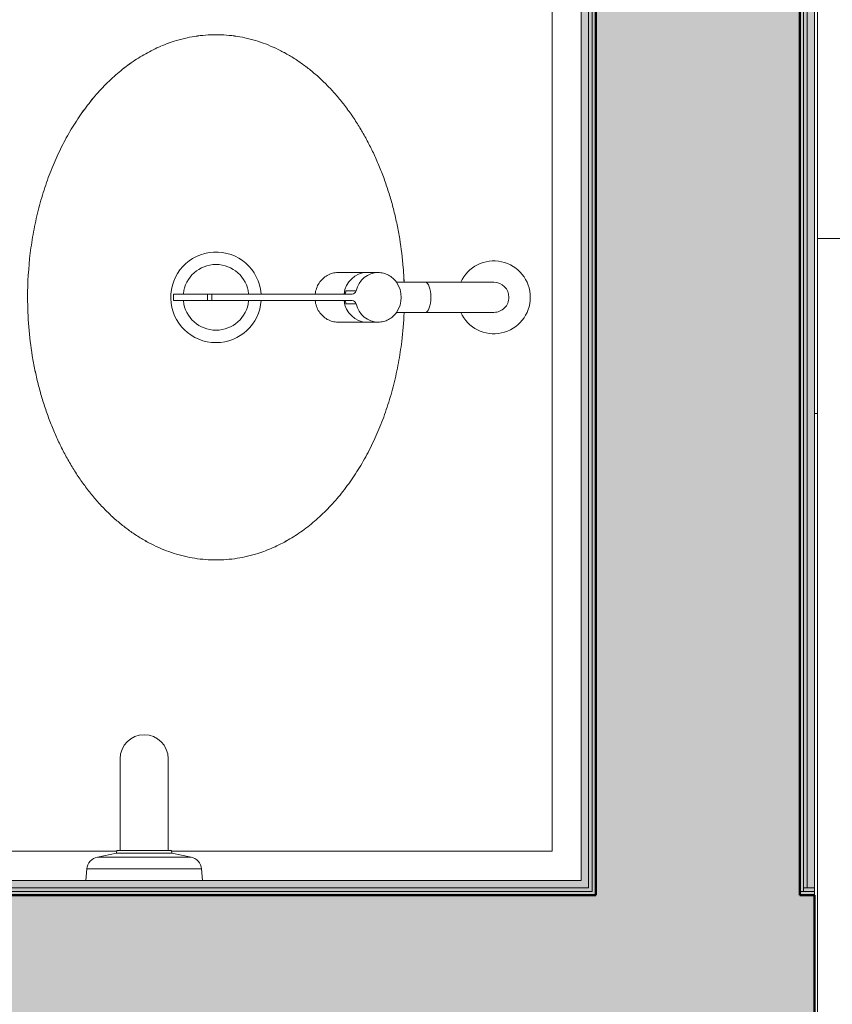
# Model space of a CAD drawing. Header units: metres. Extents: x -14 to 13.9, y -18.2 to 7.6.
# Tile 194 of 215: x -3.769 to -3.211, y -14.2 to -13.525. Entities that reach past the tile are written whole.
import ezdxf

# ---------------------------------------------------------------- set-up
doc = ezdxf.new("R2010")
doc.units = ezdxf.units.M
for name, color, linetype, lineweight in [('A-FLOR-PATT', 7, 'Continuous', 5), ('A-WALL', 7, 'Continuous', 5), ('A-WALL-PATT', 7, 'Continuous', 50), ('I-WALL', 7, 'Continuous', 5), ('P-SANR-FIXT', 7, 'Continuous', 5), ('Q-CASE', 7, 'Continuous', 5)]:
    doc.layers.add(name, color=color, linetype=linetype, lineweight=lineweight)

# ---------------------------------------------------------------- blocks, each defined once
blk = doc.blocks.new('TAMPO GRANITO2 - TAMPO GRANITO-2002902-PLANTA LAYOUT')
at = {"layer": 'Q-CASE', "color": 253, "true_color": 0xaaaaaa}
for p, q in [((-3.45369, -13.43391), (-3.45369, -14.09504)), ((-3.75256, -14.09504), (-3.88369, -14.09504)), ((-3.45369, -14.09504), (-3.71482, -14.09504))]:
    blk.add_line(p, q, dxfattribs=at)
for points, knots in [([(-3.81369, -13.71504), (-3.81367, -13.70477), (-3.81275, -13.68963), (-3.80975, -13.67005), (-3.80657, -13.65547), (-3.80253, -13.64132), (-3.79771, -13.62786), (-3.792, -13.6148), (-3.7856, -13.60258), (-3.77847, -13.59117), (-3.7706, -13.58051), (-3.76226, -13.57096), (-3.75325, -13.56233), (-3.74376, -13.55477), (-3.73397, -13.54844), (-3.72366, -13.54319), (-3.71435, -13.53963), (-3.70609, -13.53735), (-3.69887, -13.53594), (-3.6916, -13.53508), (-3.68439, -13.53479), (-3.67717, -13.53508), (-3.6699, -13.53594), (-3.66268, -13.53735), (-3.6556, -13.53931), (-3.64861, -13.54183), (-3.64166, -13.54492), (-3.63485, -13.54854), (-3.62825, -13.55264), (-3.62184, -13.55726), (-3.61556, -13.56243), (-3.6095, -13.56807), (-3.60372, -13.57411), (-3.59821, -13.58061), (-3.59291, -13.58759), (-3.5879, -13.59497), (-3.58324, -13.60266), (-3.5789, -13.6107), (-3.57485, -13.61915), (-3.57114, -13.6279), (-3.56782, -13.63683), (-3.56488, -13.64602), (-3.56228, -13.65551), (-3.56007, -13.66519), (-3.55765, -13.67819), (-3.55606, -13.69126), (-3.55545, -13.70124), (-3.55531, -13.70452)], [-1, -1, -1, -1, -0.9464286, -0.9196429, -0.8928571, -0.8660714, -0.8392857, -0.8125, -0.7857143, -0.7589286, -0.7321429, -0.7053571, -0.6785714, -0.6517857, -0.625, -0.5982143, -0.5714286, -0.5535714, -0.5357143, -0.5178571, -0.5, -0.4821429, -0.4642857, -0.4464286, -0.4285714, -0.4107143, -0.3928571, -0.375, -0.3571429, -0.3392857, -0.3214286, -0.3035714, -0.2857143, -0.2678571, -0.25, -0.2321429, -0.2142857, -0.1964286, -0.1785714, -0.1607143, -0.1428571, -0.125, -0.1071429, -0.0892857, -0.0714286, -0.0357143, -0.0183968, -0.0183968, -0.0183968, -0.0183968]), ([(-3.55531, -13.72556), (-3.55559, -13.73222), (-3.55654, -13.74381), (-3.55902, -13.76003), (-3.5622, -13.77461), (-3.56624, -13.78877), (-3.57106, -13.80222), (-3.57677, -13.81528), (-3.58317, -13.8275), (-3.5903, -13.83891), (-3.59817, -13.84958), (-3.60651, -13.85912), (-3.61552, -13.86775), (-3.62501, -13.87532), (-3.6348, -13.88165), (-3.64511, -13.8869), (-3.65442, -13.89045), (-3.66268, -13.89273), (-3.6699, -13.89415), (-3.67717, -13.895), (-3.68439, -13.89529), (-3.6916, -13.895), (-3.69887, -13.89415), (-3.70609, -13.89273), (-3.71317, -13.89078), (-3.72017, -13.88825), (-3.72711, -13.88517), (-3.73392, -13.88155), (-3.74052, -13.87744), (-3.74693, -13.87282), (-3.75321, -13.86765), (-3.75927, -13.86201), (-3.76505, -13.85597), (-3.77056, -13.84947), (-3.77586, -13.84249), (-3.78087, -13.83511), (-3.78553, -13.82743), (-3.78987, -13.81938), (-3.79392, -13.81093), (-3.79763, -13.80219), (-3.80095, -13.79325), (-3.80389, -13.78406), (-3.80649, -13.77457), (-3.8087, -13.7649), (-3.81112, -13.75189), (-3.81312, -13.73543), (-3.81367, -13.72189), (-3.81369, -13.71504)], [-0.9816026, -0.9816026, -0.9816026, -0.9816026, -0.9464286, -0.9196429, -0.8928571, -0.8660714, -0.8392857, -0.8125, -0.7857143, -0.7589286, -0.7321429, -0.7053571, -0.6785714, -0.6517857, -0.625, -0.5982143, -0.5714286, -0.5535714, -0.5357143, -0.5178571, -0.5, -0.4821429, -0.4642857, -0.4464286, -0.4285714, -0.4107143, -0.3928571, -0.375, -0.3571429, -0.3392857, -0.3214286, -0.3035714, -0.2857143, -0.2678571, -0.25, -0.2321429, -0.2142857, -0.1964286, -0.1785714, -0.1607143, -0.1428571, -0.125, -0.1071429, -0.0892857, -0.0714286, -0.0357143, 0, 0, 0, 0])]:
    blk.add_open_spline(points, degree=3, knots=knots, dxfattribs=at)
blk = doc.blocks.new('CUBA OVAL DE EMBUTIR PEQUENA - L_59_17_Branco Gelo GE17-2754372-PLANTA LAYOUT')
at = {"layer": 'P-SANR-FIXT', "color": 253, "true_color": 0xaaaaaa}
for radius, start, end in [(0.03107, 274.61046, 180), (0.02255, 96.35116, 180), (0.02255, 276.35116, 83.64884), (0.03107, 180, 266.01136), (0.02255, 180, 263.64884)]:
    blk.add_arc((0, 0.0025), radius, start, end, dxfattribs=at)
for points, knots in [([(0, 0.1318), (-0.00685, 0.13179), (-0.02039, 0.13123), (-0.03685, 0.12923), (-0.04985, 0.12682), (-0.05953, 0.1246), (-0.06902, 0.12201), (-0.07821, 0.11906), (-0.08715, 0.11574), (-0.09589, 0.11203), (-0.10434, 0.10799), (-0.11239, 0.10365), (-0.12007, 0.09898), (-0.12745, 0.09397), (-0.13443, 0.08868), (-0.14093, 0.08316), (-0.14697, 0.07739), (-0.15261, 0.07133), (-0.15778, 0.06505), (-0.1624, 0.05863), (-0.16651, 0.05204), (-0.17013, 0.04523), (-0.17321, 0.03828), (-0.17573, 0.03129), (-0.17769, 0.0242), (-0.17911, 0.01698), (-0.17996, 0.00972), (-0.18025, 0.0025), (-0.17996, -0.00472), (-0.17911, -0.01198), (-0.17769, -0.0192), (-0.17541, -0.02747), (-0.17185, -0.03678), (-0.1666, -0.04709), (-0.16028, -0.05688), (-0.15271, -0.06637), (-0.14408, -0.07538), (-0.13454, -0.08372), (-0.12387, -0.09159), (-0.11246, -0.09871), (-0.10024, -0.10511), (-0.08718, -0.11082), (-0.07373, -0.11565), (-0.05957, -0.11968), (-0.04499, -0.12286), (-0.02877, -0.12535), (-0.01718, -0.12629), (-0.01052, -0.12657)], [0, 0, 0, 0, 0.0357143, 0.0714286, 0.0892857, 0.1071429, 0.125, 0.1428571, 0.1607143, 0.1785714, 0.1964286, 0.2142857, 0.2321429, 0.25, 0.2678571, 0.2857143, 0.3035714, 0.3214286, 0.3392857, 0.3571429, 0.375, 0.3928571, 0.4107143, 0.4285714, 0.4464286, 0.4642857, 0.4821429, 0.5, 0.5178571, 0.5357143, 0.5535714, 0.5714286, 0.5982143, 0.625, 0.6517857, 0.6785714, 0.7053571, 0.7321429, 0.7589286, 0.7857143, 0.8125, 0.8392857, 0.8660714, 0.8928571, 0.9196429, 0.9464286, 0.9816032, 0.9816032, 0.9816032, 0.9816032]), ([(0.01052, -0.12657), (0.0138, -0.12643), (0.02378, -0.12582), (0.03685, -0.12423), (0.04985, -0.12182), (0.05953, -0.1196), (0.06902, -0.11701), (0.07821, -0.11406), (0.08715, -0.11074), (0.09589, -0.10703), (0.10434, -0.10299), (0.11239, -0.09865), (0.12007, -0.09398), (0.12745, -0.08897), (0.13443, -0.08368), (0.14093, -0.07816), (0.14697, -0.07239), (0.15261, -0.06633), (0.15778, -0.06005), (0.1624, -0.05363), (0.16651, -0.04704), (0.17013, -0.04023), (0.17321, -0.03328), (0.17573, -0.02629), (0.17769, -0.0192), (0.17911, -0.01198), (0.17996, -0.00472), (0.18025, 0.0025), (0.17996, 0.00972), (0.17911, 0.01698), (0.17769, 0.0242), (0.17541, 0.03247), (0.17185, 0.04178), (0.1666, 0.05209), (0.16028, 0.06188), (0.15271, 0.07137), (0.14408, 0.08038), (0.13454, 0.08872), (0.12387, 0.09659), (0.11246, 0.10371), (0.10024, 0.11011), (0.08718, 0.11582), (0.07373, 0.12065), (0.05957, 0.12468), (0.04499, 0.12786), (0.02541, 0.13086), (0.01027, 0.13178), (0, 0.1318)], [0.0183968, 0.0183968, 0.0183968, 0.0183968, 0.0357143, 0.0714286, 0.0892857, 0.1071429, 0.125, 0.1428571, 0.1607143, 0.1785714, 0.1964286, 0.2142857, 0.2321429, 0.25, 0.2678571, 0.2857143, 0.3035714, 0.3214286, 0.3392857, 0.3571429, 0.375, 0.3928571, 0.4107143, 0.4285714, 0.4464286, 0.4642857, 0.4821429, 0.5, 0.5178571, 0.5357143, 0.5535714, 0.5714286, 0.5982143, 0.625, 0.6517857, 0.6785714, 0.7053571, 0.7321429, 0.7589286, 0.7857143, 0.8125, 0.8392857, 0.8660714, 0.8928571, 0.9196429, 0.9464286, 1, 1, 1, 1])]:
    blk.add_open_spline(points, degree=3, knots=knots, dxfattribs=at)
blk = doc.blocks.new('TORNEIRA DE MESA PARA LAVATÓRIO COM ALAVANCA - 1196_C_LNK_Cromado CR10-2801303-PLANTA LAYOUT')
at = {"layer": 'P-SANR-FIXT', "color": 253, "true_color": 0xaaaaaa}
for p, q in [((-0.01032, -0.13276), (-0.01032, -0.10999)), ((0.01032, -0.13276), (0.01032, -0.10999)), ((-0.01032, -0.13276), (-0.01032, -0.17681)), ((0.01032, -0.17681), (0.01032, -0.13276)), ((-0.017, -0.18933), (-0.017, -0.21705)), ((0.017, -0.21705), (0.017, -0.18933)), ((-0.00446, -0.21166), (-0.00446, -0.20454)), ((-0.00225, -0.20723), (-0.00225, -0.23268)), ((0.00225, -0.20723), (0.00225, -0.23268)), ((0.00446, -0.21166), (0.00446, -0.20454)), ((-0.00225, -0.23268), (-0.00225, -0.32995)), ((0.00225, -0.32995), (0.00225, -0.23268)), ((-0.00225, -0.30346), (0.00225, -0.30346)), ((0.00225, -0.30663), (-0.00225, -0.30663)), ((-0.00225, -0.32995), (0.00225, -0.32995))]:
    blk.add_line(p, q, dxfattribs=at)
for centre, radius, start, end in [((0, -0.10999), 0.025, 294.39343, 245.60657), ((0, -0.10999), 0.01032, 90, 180), ((0, -0.10999), 0.01032, 360, 90), ((0, -0.1917), 0.01812, 55.264, 124.736), ((-0.0039, -0.21321), 0.00165, 3.09383, 110.0952), ((0.0039, -0.21321), 0.00165, 69.9048, 176.90491)]:
    blk.add_arc(centre, radius, start, end, dxfattribs=at)
for centre, major_axis, ratio, start_param, end_param in [((0, -0.1571), (-0.01033, 0), 0.371626, 3.141593, 6.283185), ((0, -0.18933), (0.017, 0), 0.927184, 3.141563, 4.446777), ((0, -0.18933), (0.017, 0), 0.927184, 4.978001, 6.283206), ((0, -0.1972), (0.017, 0), 0.927184, 3.141622, 4.579647), ((0, -0.1972), (0.017, 0), 0.927184, 4.845132, 6.283156), ((-0.00525, -0.20723), (0.003, 0), 0.927184, 0, 1.305184), ((0.00525, -0.20723), (-0.003, 0), 0.927184, 4.978001, 6.283185)]:
    blk.add_ellipse(centre, major_axis=major_axis, ratio=ratio, start_param=start_param, end_param=end_param, dxfattribs=at)
for points in [[(-0.01032, -0.17681), (-0.01137, -0.17756), (-0.01324, -0.17922), (-0.01538, -0.18229), (-0.0167, -0.18573), (-0.017, -0.18811), (-0.017, -0.18933)], [(0.017, -0.18933), (0.017, -0.18811), (0.0167, -0.18573), (0.01538, -0.18229), (0.01324, -0.17922), (0.01137, -0.17756), (0.01032, -0.17681)], [(-0.017, -0.21706), (-0.017, -0.21834), (-0.01668, -0.22082), (-0.01523, -0.2244), (-0.01291, -0.22754), (-0.00986, -0.23008), (-0.00623, -0.23188), (-0.00362, -0.23251), (-0.00225, -0.23268)], [(0.00225, -0.23268), (0.00362, -0.23251), (0.00623, -0.23188), (0.00986, -0.23008), (0.01291, -0.22754), (0.01523, -0.2244), (0.01668, -0.22082), (0.017, -0.21834), (0.017, -0.21706)]]:
    blk.add_open_spline(points, degree=3, dxfattribs=at)
blk = doc.blocks.new('BARRA DE APOIO EM AÇO INOX 40cm - 2310_C_040_POL_Aço Inox Polido POL-V7-PLANTA LAYOUT')
at = {"layer": 'P-SANR-FIXT', "color": 253, "true_color": 0xaaaaaa}
for p, q in [((-3.70019, -14.03154), (-3.70019, -14.09454)), ((-3.66719, -14.09454), (-3.66719, -14.03154)), ((-3.70247, -14.09454), (-3.70279, -14.09634)), ((-3.70019, -14.09454), (-3.70247, -14.09454)), ((-3.70019, -14.09454), (-3.66719, -14.09454)), ((-3.66491, -14.09454), (-3.66719, -14.09454)), ((-3.66459, -14.09634), (-3.66491, -14.09454)), ((-3.70279, -14.09634), (-3.71583, -14.09901)), ((-3.65155, -14.09901), (-3.71583, -14.09901)), ((-3.70279, -14.09634), (-3.66459, -14.09634)), ((-3.65155, -14.09901), (-3.66459, -14.09634)), ((-3.72299, -14.10704), (-3.72369, -14.11504)), ((-3.72299, -14.10704), (-3.64439, -14.10704)), ((-3.64369, -14.11504), (-3.64439, -14.10704))]:
    blk.add_line(p, q, dxfattribs=at)
for centre, radius, start, end in [((-3.68369, -14.03154), 0.0165, 0, 180), ((-3.71402, -14.10783), 0.009, 101.56065, 175), ((-3.65335, -14.10783), 0.009, 5, 78.43935)]:
    blk.add_arc(centre, radius, start, end, dxfattribs=at)

msp = doc.modelspace()

# ---------------------------------------------------------------- hatches: boundary and pattern name
at = {"layer": 'A-FLOR-PATT', "true_color": 0x808080}
h = msp.add_hatch(dxfattribs=at)
h.set_pattern_fill('FP_4', color=8, style=0, pattern_type=2)
h.set_pattern_definition([(0, (-2.654, -16.075), (0, 0.6), []), (90, (-2.654, -16.075), (-0.6, 4e-17), [])])
h.paths.add_polyline_path([(-2.83091, -18.07504), (0.34641, -18.07504), (0.34641, -15.47504), (-1.02859, -15.47504), (-1.02859, -15.48504), (-1.22859, -15.48504), (-1.22859, -15.6374), (-2.02859, -15.6374), (-2.02859, -15.48504), (-2.22859, -15.48504), (-2.22859, -15.47504), (-3.38369, -15.47504), (-3.38369, -14.27504), (-4.98359, -14.27504), (-4.98359, -15.47504), (-6.01359, -15.47504), (-6.01359, -18.07504), (-5.21359, -18.07504), (-5.21359, -17.57504), (-4.01359, -17.57504), (-4.01359, -18.07504), (-3.21369, -18.07504), (-3.21369, -17.27504), (-3.23369, -17.27504), (-3.23369, -16.40501), (-2.86369, -16.40501), (-2.86369, -16.43894), (-2.80089, -16.42837), (-2.70004, -16.42289), (-2.59696, -16.42949), (-2.50941, -16.44483), (-2.50777, -16.44267), (-2.50482, -16.44021), (-2.50156, -16.43872), (-2.50011, -16.43824), (-2.49557, -16.43824), (-2.49097, -16.43993), (-2.48848, -16.4418), (-2.48651, -16.44405), (-2.48486, -16.44727), (-2.48409, -16.45081), (-2.48426, -16.45443), (-2.4865, -16.46703), (-2.49179, -16.52242), (-2.49256, -16.52469), (-2.49905, -16.53101), (-2.50463, -16.53111), (-2.51369, -16.52754), (-2.51369, -16.57504), (-2.29369, -16.57504), (-2.29369, -16.52754), (-2.29469, -16.5277), (-2.3035, -16.53102), (-2.30987, -16.5299), (-2.31482, -16.52501), (-2.31675, -16.51431), (-2.32213, -16.45757), (-2.32277, -16.45578), (-2.32334, -16.4532), (-2.32286, -16.44852), (-2.32121, -16.44468), (-2.31857, -16.44153), (-2.31638, -16.43994), (-2.31369, -16.43869), (-2.31055, -16.43803), (-2.30534, -16.43885), (-2.30194, -16.44057), (-2.29944, -16.4428), (-2.29685, -16.44483), (-2.20287, -16.42849), (-2.10004, -16.42289), (-1.99696, -16.42949), (-1.90941, -16.44483), (-1.90777, -16.44267), (-1.90482, -16.44021), (-1.90156, -16.43872), (-1.90011, -16.43824), (-1.89557, -16.43824), (-1.89097, -16.43993), (-1.88848, -16.4418), (-1.88651, -16.44405), (-1.88486, -16.44727), (-1.88409, -16.45081), (-1.88426, -16.45443), (-1.8865, -16.46703), (-1.89179, -16.52242), (-1.89256, -16.52469), (-1.89905, -16.53101), (-1.90463, -16.53111), (-1.91369, -16.52754), (-1.91369, -16.57504), (-1.80369, -16.57504), (-1.79075, -16.57675), (-1.77869, -16.58174), (-1.76833, -16.58969), (-1.76039, -16.60004), (-1.75539, -16.6121), (-1.75369, -16.62504), (-1.7541, -17.42816), (-1.75539, -17.43798), (-1.76039, -17.45004), (-1.76833, -17.4604), (-1.77869, -17.46834), (-1.79075, -17.47334), (-1.80369, -17.47504), (-1.91369, -17.47504), (-1.91369, -17.52454), (-1.91228, -17.52421), (-1.90388, -17.52099), (-1.89864, -17.52115), (-1.89255, -17.5274), (-1.89104, -17.53355), (-1.88476, -17.59534), (-1.88404, -17.60001), (-1.88448, -17.6036), (-1.8857, -17.60674), (-1.88877, -17.61056), (-1.89097, -17.61215), (-1.89368, -17.6134), (-1.89663, -17.61406), (-1.90156, -17.61337), (-1.9051, -17.6117), (-1.90793, -17.60923), (-1.91031, -17.60722), (-2.00649, -17.62371), (-2.104, -17.62939), (-2.21042, -17.62259), (-2.29792, -17.60726), (-2.29944, -17.60929), (-2.30255, -17.61191), (-2.30581, -17.61339), (-2.30833, -17.61392), (-2.31272, -17.61362), (-2.31532, -17.61271), (-2.3189, -17.61025), (-2.32121, -17.60741), (-2.32247, -17.60482), (-2.32324, -17.60128), (-2.32307, -17.59766), (-2.32087, -17.58505), (-2.31565, -17.53076), (-2.31469, -17.52667), (-2.30908, -17.52168), (-2.30274, -17.52097), (-2.29369, -17.52454), (-2.29369, -17.47504), (-2.51369, -17.47504), (-2.51369, -17.52454), (-2.51228, -17.52421), (-2.50388, -17.52099), (-2.49864, -17.52115), (-2.49255, -17.5274), (-2.49104, -17.53355), (-2.48476, -17.59534), (-2.48404, -17.60001), (-2.48448, -17.6036), (-2.4857, -17.60674), (-2.48877, -17.61056), (-2.49097, -17.61215), (-2.49368, -17.6134), (-2.49663, -17.61406), (-2.50156, -17.61337), (-2.5051, -17.6117), (-2.50793, -17.60923), (-2.51031, -17.60722), (-2.60649, -17.62371), (-2.70733, -17.6292), (-2.81042, -17.62259), (-2.86369, -17.61336), (-2.86369, -18.07504)])
h.paths.add_polyline_path([(-3.55782, -18.04507), (-3.94386, -18.04504), (-3.94374, -17.43349), (-3.28342, -17.43349), (-3.28342, -18.04507)])
h.paths.add_polyline_path([(0.31641, -18.04504), (-1.20759, -18.04504), (-1.20759, -17.23224), (-1.10599, -17.23224), (-1.10599, -17.18144), (0.21481, -17.18144), (0.21481, -17.23224), (0.31641, -17.23224), (0.31641, -17.94344)])
h.paths.add_polyline_path([(-5.23359, -18.04503), (-5.99359, -18.04503), (-5.99359, -17.41254), (-5.95133, -17.41254), (-5.95133, -17.39295), (-5.27099, -17.39295), (-5.27099, -17.41254), (-5.23359, -17.41254), (-5.23359, -17.95504)])
h.paths.add_polyline_path([(-4.61359, -17.79551), (-4.60841, -17.79483), (-4.60359, -17.79283), (-4.59945, -17.78965), (-4.59627, -17.78551), (-4.59427, -17.78069), (-4.59359, -17.77551), (-4.59427, -17.77034), (-4.59627, -17.76551), (-4.59945, -17.76137), (-4.60359, -17.75819), (-4.60841, -17.75619), (-4.61359, -17.75551), (-4.61876, -17.75619), (-4.62359, -17.75819), (-4.62773, -17.76137), (-4.63091, -17.76551), (-4.63291, -17.77034), (-4.63359, -17.77551), (-4.63291, -17.78069), (-4.63091, -17.78551), (-4.62773, -17.78965), (-4.62359, -17.79283), (-4.61876, -17.79483)])
h.paths.add_polyline_path([(-2.10369, -17.58801), (-2.00649, -17.58224), (-1.91328, -17.56539), (-1.91608, -17.53954), (-2.2919, -17.5398), (-2.29414, -17.56591), (-2.19486, -17.58274), (-2.104, -17.588)])
h.paths.add_polyline_path([(-2.70369, -17.58801), (-2.60649, -17.58224), (-2.51328, -17.56539), (-2.51608, -17.53954), (-2.86369, -17.53954), (-2.86369, -17.57124), (-2.79959, -17.58247), (-2.74005, -17.58591)])
h.paths.add_polyline_path([(-1.91592, -17.53492), (-1.91592, -17.53246), (-1.91601, -17.53328)])
h.paths.add_polyline_path([(-2.51592, -17.53492), (-2.51592, -17.53246), (-2.51601, -17.53328)])
h.paths.add_polyline_path([(-3.94374, -17.4188), (-3.94374, -17.38058), (-3.90247, -17.38058), (-3.9005, -17.35328), (-3.8929, -17.34574), (-3.88423, -17.3458), (-3.87613, -17.35385), (-3.87476, -17.38058), (-3.28342, -17.38058), (-3.28342, -17.4188), (-3.92127, -17.4188)])
h.paths.add_polyline_path([(-1.91608, -16.52013), (-1.91567, -16.51866), (-1.91601, -16.5188)])
h.paths.add_polyline_path([(-2.51608, -16.52013), (-2.51567, -16.51866), (-2.51601, -16.5188)])
h.paths.add_polyline_path([(-2.104, -16.51254), (-1.91539, -16.51228), (-1.91434, -16.49871), (-1.91323, -16.48617), (-2.00778, -16.46962), (-2.104, -16.46409), (-2.20089, -16.46984), (-2.29414, -16.48619), (-2.29146, -16.51254), (-2.26905, -16.51254)])
h.paths.add_polyline_path([(-2.55832, -16.51254), (-2.51539, -16.51228), (-2.51434, -16.49871), (-2.51323, -16.48617), (-2.60778, -16.46962), (-2.70369, -16.46407), (-2.80089, -16.46984), (-2.86369, -16.48084), (-2.86369, -16.51254), (-2.64918, -16.51254)])
h.paths.add_polyline_path([(-3.19436, -15.31504), (-2.23359, -15.31504), (-2.23359, -14.86304), (-2.22109, -14.86304), (-2.22109, -14.84504), (-1.58859, -14.84504), (-1.58859, -14.8037), (-1.59066, -14.80211), (-1.59225, -14.80004), (-1.59325, -14.79763), (-1.59359, -14.79504), (-1.59325, -14.79245), (-1.59225, -14.79004), (-1.59066, -14.78797), (-1.58859, -14.78638), (-1.58618, -14.78538), (-1.58359, -14.78504), (-1.581, -14.78538), (-1.57859, -14.78638), (-1.57652, -14.78797), (-1.57493, -14.79004), (-1.57393, -14.79245), (-1.57359, -14.79504), (-1.57393, -14.79763), (-1.57493, -14.80004), (-1.57652, -14.80211), (-1.57859, -14.8037), (-1.57859, -14.84504), (-1.47859, -14.84504), (-1.47859, -14.8037), (-1.48066, -14.80211), (-1.48225, -14.80004), (-1.48325, -14.79763), (-1.48359, -14.79504), (-1.48325, -14.79245), (-1.48225, -14.79004), (-1.48066, -14.78797), (-1.47859, -14.78638), (-1.47618, -14.78538), (-1.47359, -14.78504), (-1.471, -14.78538), (-1.46859, -14.78638), (-1.46652, -14.78797), (-1.46493, -14.79004), (-1.46393, -14.79245), (-1.46359, -14.79504), (-1.46393, -14.79763), (-1.46493, -14.80004), (-1.46652, -14.80211), (-1.46859, -14.8037), (-1.46859, -14.84504), (-0.83609, -14.84504), (-0.83609, -14.86304), (-0.82559, -14.86304), (-0.82559, -13.29504), (-2.72359, -13.29504), (-2.72359, -11.89504), (-0.82559, -11.89504), (-0.82559, -11.39704), (-3.22169, -11.3972), (-3.22169, -14.36504), (-3.22369, -14.36504), (-3.22369, -15.31504)])
h.paths.add_polyline_path([(-5.19336, -15.31504), (-5.14359, -15.31504), (-5.14359, -11.39504), (-5.64369, -11.39504), (-5.64369, -12.29504), (-7.54369, -12.29504), (-7.54369, -12.89504), (-5.64369, -12.89504), (-5.64369, -13.79504), (-7.54369, -13.79504), (-7.54369, -13.90504), (-7.09169, -13.90504), (-7.09169, -13.91754), (-7.07369, -13.91754), (-7.07369, -14.55004), (-7.03235, -14.55004), (-7.03076, -14.54797), (-7.02869, -14.54638), (-7.02628, -14.54538), (-7.02369, -14.54504), (-7.0211, -14.54538), (-7.01869, -14.54638), (-7.01662, -14.54797), (-7.01503, -14.55004), (-7.01403, -14.55245), (-7.01369, -14.55504), (-7.01403, -14.55763), (-7.01503, -14.56004), (-7.01662, -14.56211), (-7.01869, -14.5637), (-7.0211, -14.5647), (-7.02369, -14.56504), (-7.02628, -14.5647), (-7.02869, -14.5637), (-7.03076, -14.56211), (-7.03235, -14.56004), (-7.07369, -14.56004), (-7.07369, -14.66004), (-7.03235, -14.66004), (-7.03076, -14.65797), (-7.02869, -14.65638), (-7.02628, -14.65538), (-7.02369, -14.65504), (-7.0211, -14.65538), (-7.01869, -14.65638), (-7.01662, -14.65797), (-7.01503, -14.66004), (-7.01403, -14.66245), (-7.01369, -14.66504), (-7.01403, -14.66763), (-7.01503, -14.67004), (-7.01662, -14.67211), (-7.01869, -14.6737), (-7.0211, -14.6747), (-7.02369, -14.67504), (-7.02628, -14.6747), (-7.02869, -14.6737), (-7.03076, -14.67211), (-7.03235, -14.67004), (-7.07369, -14.67004), (-7.07369, -15.30254), (-7.09169, -15.30254), (-7.09169, -15.31504), (-5.37508, -15.31504)])
h.paths.add_polyline_path([(-0.89204, -13.70504), (-1.24204, -13.70504), (-1.24204, -13.57004), (-1.24744, -13.57004), (-1.24744, -13.50004), (-1.24204, -13.50004), (-1.24204, -13.36504), (-0.89204, -13.36504), (-0.89204, -13.57004)])
h.paths.add_polyline_path([(-1.24204, -11.82526), (-1.24204, -11.69026), (-1.24744, -11.69026), (-1.24744, -11.62026), (-1.24204, -11.62026), (-1.24204, -11.48526), (-0.89204, -11.48526), (-0.89204, -11.82526), (-1.17125, -11.82526)])
at = {"layer": 'A-WALL-PATT'}
h = msp.add_hatch(color=256, dxfattribs=at)
h.paths.add_polyline_path([(-3.37369, -14.12504), (-3.23369, -14.12504), (-3.23369, -11.38504), (-3.37369, -11.38504), (-3.37369, -14.12254)])
h.paths.add_polyline_path([(-3.37369, -14.12504), (-3.37368, -14.12504), (-3.35378, -14.1229)])
for points in [[(-3.37799, -14.12004), (-3.37619, -14.12003), (-3.37619, -11.39004), (-3.37869, -11.39004), (-3.37869, -14.12004)], [(-3.37609, -14.12254), (-3.37369, -14.12254), (-3.37407, -11.38754), (-3.37619, -11.38754), (-3.37619, -14.12254)], [(-3.23369, -14.12254), (-3.23119, -14.12254), (-3.23119, -11.38754), (-3.23369, -11.38756), (-3.23369, -14.11504)], [(-3.23119, -14.12004), (-3.22869, -14.12004), (-3.22869, -11.39004), (-3.23119, -11.39004), (-3.23119, -14.11504)]]:
    msp.add_hatch(color=256, dxfattribs=at).paths.add_polyline_path(points)
at = {"layer": 'A-WALL-PATT', "lineweight": 5, "true_color": 0x787878}
h = msp.add_hatch(dxfattribs=at)
h.set_pattern_fill('FP_5', color=8, style=0, pattern_type=2)
h.set_pattern_definition([(270, (-3.224, -11.395), (0.6, 4e-17), []), (0, (-3.224, -11.395), (0, 0.6), [])])
h.paths.add_polyline_path([(-3.22169, -14.36504), (-3.22169, -11.39704), (-3.22369, -11.39504), (-3.22369, -14.36504)])
at = {"layer": 'A-WALL-PATT'}
h = msp.add_hatch(color=256, dxfattribs=at)
h.paths.add_polyline_path([(-4.02359, -14.19504), (-4.02359, -14.12504), (-3.37369, -14.12504), (-3.37369, -14.12254), (-4.02609, -14.12254), (-4.02609, -14.19504)])
h.paths.add_polyline_path([(-4.94359, -14.19504), (-4.94109, -14.19504), (-4.94109, -14.12254), (-4.99359, -14.12254), (-4.99307, -14.12504), (-4.94359, -14.12504), (-4.94359, -14.17171)])
h.paths.add_polyline_path([(-3.22869, -14.12504), (-3.22369, -14.12504), (-3.22369, -14.12254), (-3.23369, -14.12254), (-3.23369, -14.12504), (-3.23119, -14.12504)])
h = msp.add_hatch(color=256, dxfattribs=at)
h.paths.add_polyline_path([(-4.02609, -14.19504), (-4.02609, -14.12254), (-3.37619, -14.12254), (-3.37619, -14.12004), (-4.02859, -14.12004), (-4.02859, -14.19504)])
h.paths.add_polyline_path([(-4.93859, -14.19504), (-4.93859, -14.12004), (-4.99109, -14.12004), (-4.99109, -14.12254), (-4.94109, -14.12254), (-4.94109, -14.19504)])
h.paths.add_polyline_path([(-3.23119, -14.12254), (-3.22369, -14.12254), (-3.22369, -14.12004), (-3.23119, -14.12004)])
h = msp.add_hatch(color=256, dxfattribs=at)
h.paths.add_polyline_path([(-4.99109, -14.26504), (-4.93359, -14.26504), (-4.93359, -14.19504), (-4.94359, -14.19504), (-4.94359, -14.12504), (-4.99359, -14.12504), (-4.99359, -14.26504)])
h.paths.add_polyline_path([(-3.92127, -14.26504), (-3.22369, -14.26504), (-3.22369, -14.12504), (-4.02359, -14.12504), (-4.02359, -14.19504), (-4.03359, -14.19504), (-4.03359, -14.26504)])
at = {"layer": 'I-WALL'}
for points in [[(-3.37869, -14.11504), (-3.37869, -11.39504), (-3.38369, -11.39504), (-3.38369, -14.11504)], [(-3.22369, -14.11504), (-3.22369, -11.39504), (-3.22869, -11.39504), (-3.22869, -14.11504)]]:
    msp.add_hatch(color=256, dxfattribs=at).paths.add_polyline_path(points)
h = msp.add_hatch(color=256, dxfattribs=at)
h.paths.add_polyline_path([(-4.03359, -14.19504), (-4.02859, -14.19504), (-4.02859, -14.12004), (-3.37869, -14.12004), (-3.37869, -14.11504), (-4.03359, -14.11504), (-4.03359, -14.12508)])
h.paths.add_polyline_path([(-4.93859, -14.19504), (-4.93359, -14.19504), (-4.93359, -14.11504), (-4.98859, -14.11504), (-4.98858, -14.12004), (-4.93859, -14.12004), (-4.93859, -14.18629)])
h.paths.add_polyline_path([(-3.22869, -14.12004), (-3.22369, -14.12004), (-3.22369, -14.11504), (-3.22869, -14.11504)])

# ---------------------------------------------------------------- linework, layer by layer
at = {"layer": 'A-WALL', "lineweight": 50}
for p, q in [((-3.23369, -14.12504), (-3.23369, -11.38504)), ((-3.37369, -14.12504), (-3.37369, -11.39504)), ((-3.37369, -14.12504), (-4.02359, -14.12504)), ((-3.22369, -14.12504), (-3.23369, -14.12504)), ((-3.22369, -14.26504), (-3.22369, -14.12504))]:
    msp.add_line(p, q, dxfattribs=at)
at = {"layer": 'A-WALL'}
for p, q in [((-3.37869, -14.12004), (-3.37869, -11.39004)), ((-3.37619, -14.12254), (-3.37619, -11.38754)), ((-3.22869, -14.12004), (-3.22869, -11.39004)), ((-3.23119, -14.12254), (-3.23119, -11.39504)), ((-3.22369, -14.12504), (-3.22369, -11.39504)), ((-3.22169, -11.39704), (-3.22169, -14.36504)), ((-3.38369, -11.92254), (-3.38369, -14.11504)), ((-3.38369, -14.11504), (-4.03359, -14.11504)), ((-3.37869, -14.12004), (-4.02859, -14.12004)), ((-3.37619, -14.12254), (-4.02609, -14.12254)), ((-3.22369, -14.12254), (-3.23369, -14.12254)), ((-3.22369, -14.12004), (-3.23119, -14.12004))]:
    msp.add_line(p, q, dxfattribs=at)

# ---------------------------------------------------------------- block references
at = {"layer": 'P-SANR-FIXT', "color": 253, "true_color": 0xaaaaaa}
for name, p, rotation in [('CUBA OVAL DE EMBUTIR PEQUENA - L_59_17_Branco Gelo GE17-2754372-PLANTA LAYOUT', (-3.63189, -13.71504), 89.99999999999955), ('TORNEIRA DE MESA PARA LAVATÓRIO COM ALAVANCA - 1196_C_LNK_Cromado CR10-2801303-PLANTA LAYOUT', (-3.33369, -13.71504), 269.9999999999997)]:
    msp.add_blockref(name, p, dxfattribs=dict(at, rotation=rotation))
msp.add_blockref('BARRA DE APOIO EM AÇO INOX 40cm - 2310_C_040_POL_Aço Inox Polido POL-V7-PLANTA LAYOUT', (0, 0), dxfattribs=at)
at = {"layer": 'Q-CASE', "color": 253, "true_color": 0xaaaaaa}
msp.add_blockref('TAMPO GRANITO2 - TAMPO GRANITO-2002902-PLANTA LAYOUT', (0.05, 0), dxfattribs=at)

doc.saveas('drawing.dxf')
